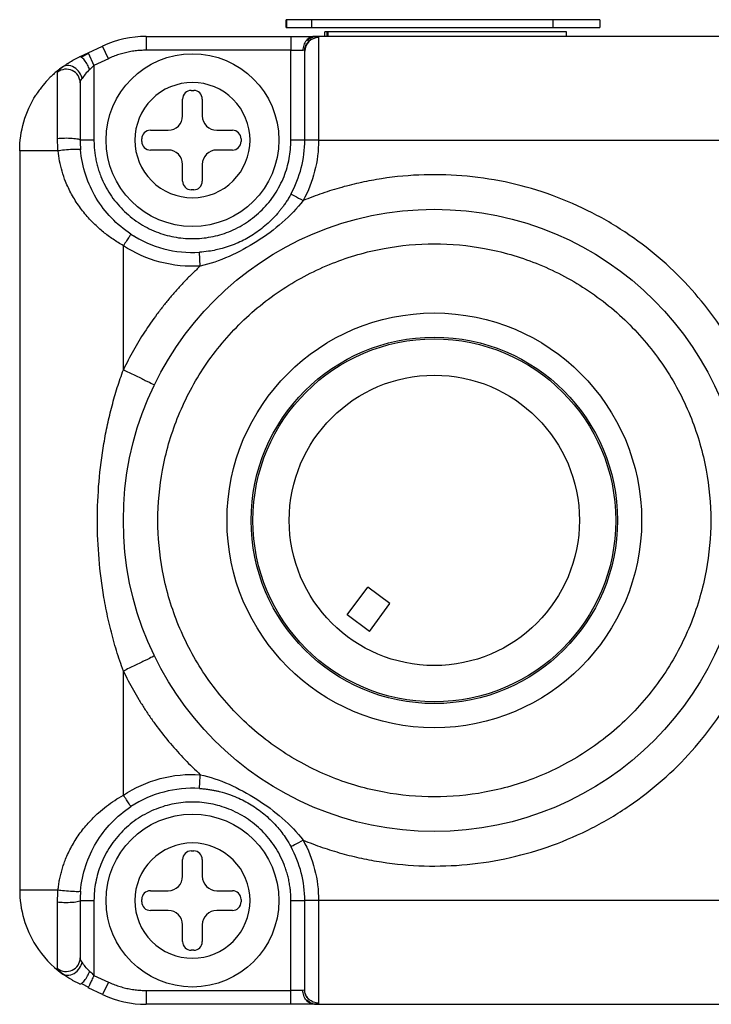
# Model space of a CAD drawing. Header units: inches. Extents: x 0.2 to 10.8, y 0.2 to 8.2.
# Tile 9 of 24: x 5.086 to 5.48, y 1.551 to 2.112. Entities that reach past the tile are written whole.
import ezdxf

# ---------------------------------------------------------------- set-up
doc = ezdxf.new("R2010")
doc.units = ezdxf.units.IN
doc.header["$MEASUREMENT"] = 0

msp = doc.modelspace()

# ---------------------------------------------------------------- linework, layer by layer
for p, q in [((5.237505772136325, 2.107654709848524), (5.237505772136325, 2.112130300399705)), ((5.237662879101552, 2.112130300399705), (5.237505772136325, 2.112130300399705)), ((5.237662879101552, 2.112130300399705), (5.237662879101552, 2.107654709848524)), ((5.251986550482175, 2.112130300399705), (5.237662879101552, 2.112130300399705)), ((5.251986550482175, 2.112130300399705), (5.251986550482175, 2.107654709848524)), ((5.389379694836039, 2.112130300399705), (5.251986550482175, 2.112130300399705)), ((5.389379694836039, 2.112130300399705), (5.389379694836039, 2.107654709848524)), ((5.416113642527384, 2.112130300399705), (5.389379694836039, 2.112130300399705)), ((5.416113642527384, 2.112130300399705), (5.416113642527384, 2.107654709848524)), ((5.237505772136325, 2.107654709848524), (5.237662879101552, 2.107654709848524)), ((5.237662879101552, 2.107654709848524), (5.251986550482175, 2.107654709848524)), ((5.251986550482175, 2.107654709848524), (5.389379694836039, 2.107654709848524)), ((5.259470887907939, 2.102599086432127), (5.259470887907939, 2.105140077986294)), ((5.26136020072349, 2.105140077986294), (5.259470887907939, 2.105140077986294)), ((5.260583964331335, 2.105051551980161), (5.260583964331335, 2.102599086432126)), ((5.260583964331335, 2.105051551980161), (5.26136020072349, 2.105051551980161)), ((5.26136020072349, 2.102599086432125), (5.26136020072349, 2.105140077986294)), ((5.397102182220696, 2.105140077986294), (5.26136020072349, 2.105140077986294)), ((5.389379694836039, 2.107654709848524), (5.416113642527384, 2.107654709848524)), ((5.397102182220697, 2.102599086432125), (5.397102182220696, 2.105140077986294)), ((5.124651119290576, 2.093244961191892), (5.132845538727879, 2.097066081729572)), ((5.136173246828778, 2.089929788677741), (5.132845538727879, 2.097066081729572)), ((5.157803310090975, 2.102599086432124), (5.157803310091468, 2.094725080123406)), ((5.157803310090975, 2.102599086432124), (5.240183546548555, 2.102599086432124)), ((5.240183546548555, 2.102599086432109), (5.240183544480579, 2.094725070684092)), ((5.2483982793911, 2.097514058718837), (5.24864234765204, 2.097053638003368)), ((5.252724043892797, 2.101877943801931), (5.251306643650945, 2.102054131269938)), ((5.547411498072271, 2.102599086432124), (5.253821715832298, 2.102599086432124)), ((5.2559315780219, 2.101896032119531), (5.2559315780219, 2.043543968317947)), ((5.124856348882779, 2.092872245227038), (5.120796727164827, 2.090746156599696)), ((5.124651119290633, 2.093244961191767), (5.127978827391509, 2.086108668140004)), ((5.240183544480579, 2.094725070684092), (5.157803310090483, 2.094725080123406)), ((5.240183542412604, 2.043543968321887), (5.240183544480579, 2.094725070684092)), ((5.240183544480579, 2.094725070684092), (5.247002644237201, 2.094725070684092)), ((5.136173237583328, 2.089929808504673), (5.127978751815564, 2.086108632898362)), ((5.127978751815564, 2.086108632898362), (5.127978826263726, 2.043543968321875)), ((5.110545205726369, 2.085502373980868), (5.107857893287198, 2.083480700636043)), ((5.119871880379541, 2.078060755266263), (5.120123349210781, 2.076347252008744)), ((5.183374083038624, 2.071839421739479), (5.184788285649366, 2.071839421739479)), ((5.178452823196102, 2.057374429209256), (5.178452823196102, 2.066918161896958)), ((5.189709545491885, 2.066918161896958), (5.189709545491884, 2.057374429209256)), ((5.160112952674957, 2.049172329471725), (5.170250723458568, 2.049172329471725)), ((5.197911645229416, 2.049172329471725), (5.206861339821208, 2.049172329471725)), ((5.12797875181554, 2.043543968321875), (5.120104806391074, 2.043543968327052)), ((5.155191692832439, 2.042836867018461), (5.155191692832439, 2.044251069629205)), ((5.211782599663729, 2.044251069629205), (5.211782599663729, 2.042836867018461)), ((5.248057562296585, 2.04354396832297), (5.240183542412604, 2.043543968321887)), ((5.255931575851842, 2.043543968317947), (5.248057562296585, 2.043543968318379)), ((5.25593158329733, 2.043543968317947), (5.545301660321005, 2.043543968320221)), ((5.085655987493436, 2.037438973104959), (5.085655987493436, 1.616578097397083)), ((5.170250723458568, 2.037915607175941), (5.160112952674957, 2.037915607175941)), ((5.206861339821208, 2.037915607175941), (5.197911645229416, 2.037915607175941)), ((5.178452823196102, 2.020169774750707), (5.178452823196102, 2.029713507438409)), ((5.189709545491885, 2.029713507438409), (5.189709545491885, 2.020169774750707)), ((5.184788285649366, 2.015248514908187), (5.183374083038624, 2.015248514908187)), ((5.150616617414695, 1.989252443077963), (5.150616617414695, 1.989017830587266)), ((5.144710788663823, 1.912812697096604), (5.144711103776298, 1.98344009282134)), ((5.188549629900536, 1.971832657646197), (5.188059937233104, 1.979691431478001)), ((5.272218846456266, 1.773147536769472), (5.283929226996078, 1.788970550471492)), ((5.296587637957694, 1.779602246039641), (5.283929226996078, 1.788970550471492)), ((5.284877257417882, 1.763779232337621), (5.296587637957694, 1.779602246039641)), ((5.284877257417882, 1.763779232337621), (5.272218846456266, 1.773147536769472)), ((5.144711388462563, 1.670577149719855), (5.144710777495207, 1.74120439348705)), ((5.183374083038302, 1.63876855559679), (5.184788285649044, 1.63876855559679)), ((5.178452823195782, 1.624303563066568), (5.178452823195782, 1.633847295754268)), ((5.189709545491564, 1.633847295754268), (5.189709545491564, 1.624303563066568)), ((5.160112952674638, 1.616101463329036), (5.170250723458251, 1.616101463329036)), ((5.197911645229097, 1.616101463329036), (5.20686133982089, 1.616101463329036)), ((5.120104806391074, 1.610473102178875), (5.12797882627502, 1.610473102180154)), ((5.12797882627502, 1.610473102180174), (5.12797882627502, 1.567908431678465)), ((5.155191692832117, 1.609766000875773), (5.155191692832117, 1.611180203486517)), ((5.21178259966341, 1.611180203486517), (5.21178259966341, 1.609766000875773)), ((5.240183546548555, 1.559291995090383), (5.240183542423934, 1.610473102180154)), ((5.240183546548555, 1.610473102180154), (5.248057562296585, 1.610473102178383)), ((5.255931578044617, 1.610473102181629), (5.248057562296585, 1.610473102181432)), ((5.545301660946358, 1.610473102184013), (5.255931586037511, 1.610473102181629)), ((5.255931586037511, 1.610473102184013), (5.255931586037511, 1.552121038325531)), ((5.170250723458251, 1.604844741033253), (5.160112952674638, 1.604844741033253)), ((5.20686133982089, 1.604844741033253), (5.197911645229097, 1.604844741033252)), ((5.178452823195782, 1.587098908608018), (5.178452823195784, 1.596642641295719)), ((5.189709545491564, 1.596642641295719), (5.189709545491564, 1.587098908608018)), ((5.184788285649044, 1.582177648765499), (5.183374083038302, 1.582177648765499)), ((5.120123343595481, 1.577669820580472), (5.119871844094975, 1.575956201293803)), ((5.108690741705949, 1.569909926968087), (5.110545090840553, 1.568514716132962)), ((5.12797882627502, 1.567908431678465), (5.136173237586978, 1.564087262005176)), ((5.120796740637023, 1.563270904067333), (5.124856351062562, 1.561144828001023)), ((5.120796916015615, 1.563270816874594), (5.124856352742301, 1.56114483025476)), ((5.124864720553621, 1.561230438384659), (5.124651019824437, 1.560772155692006)), ((5.132845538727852, 1.556950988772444), (5.124651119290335, 1.560772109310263)), ((5.136173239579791, 1.564087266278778), (5.132845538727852, 1.556950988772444)), ((5.157803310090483, 1.55929199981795), (5.157803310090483, 1.551417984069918)), ((5.157803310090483, 1.559291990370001), (5.240183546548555, 1.559291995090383)), ((5.247002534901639, 1.55929199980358), (5.240183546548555, 1.559291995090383)), ((5.240183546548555, 1.551417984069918), (5.240183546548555, 1.559291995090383)), ((5.248632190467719, 1.556988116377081), (5.248384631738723, 1.556547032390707)), ((5.240183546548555, 1.551417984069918), (5.157803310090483, 1.551417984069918)), ((5.251318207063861, 1.551968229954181), (5.252720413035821, 1.552144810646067)), ((5.253821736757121, 1.551417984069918), (5.547411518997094, 1.551417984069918))]:
    msp.add_line(p, q)
for centre, radius in [((5.184081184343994, 2.043543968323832), 0.04921259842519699), ((5.321876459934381, 1.827008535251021), 0.1771653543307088), ((5.321876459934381, 1.827008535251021), 0.1181102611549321), ((5.321876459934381, 1.827008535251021), 0.1043307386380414), ((5.321876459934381, 1.827008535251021), 0.1033464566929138), ((5.321876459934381, 1.827008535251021), 0.08267716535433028), ((5.184081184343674, 1.610473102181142), 0.04921259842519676)]:
    msp.add_circle(centre, radius)
for centre, radius, start, end in [((5.157803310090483, 2.043543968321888), 0.05905511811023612, 89.99999999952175, 114.9999999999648), ((5.183374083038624, 2.066918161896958), 0.004921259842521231, 90, 180), ((5.184788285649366, 2.066918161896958), 0.004921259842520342, 0, 90), ((5.170250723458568, 2.057374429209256), 0.008202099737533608, 270.0000000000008, 0), ((5.197911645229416, 2.057374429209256), 0.008202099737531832, 180, 270.0000000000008), ((5.160112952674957, 2.044251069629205), 0.004921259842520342, 90, 180), ((5.206861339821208, 2.044251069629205), 0.004921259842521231, 0, 89.99999999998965), ((5.160112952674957, 2.042836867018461), 0.004921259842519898, 180, 270.0000000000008), ((5.206861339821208, 2.042836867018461), 0.004921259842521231, 270.0000000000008, 0), ((5.18408118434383, 2.043543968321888), 0.06397637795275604, 331.3768275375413, 0), ((5.170250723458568, 2.029713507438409), 0.008202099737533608, 0, 90), ((5.197911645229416, 2.029713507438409), 0.008202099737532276, 90, 180), ((5.183374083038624, 2.020169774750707), 0.004921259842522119, 180, 270.0000000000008), ((5.184788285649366, 2.020169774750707), 0.004921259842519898, 270.0000000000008, 0), ((5.18408118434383, 2.043543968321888), 0.06397637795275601, 236.7738406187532, 273.5655587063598), ((5.18408118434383, 1.610473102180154), 0.06397637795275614, 86.43444295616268, 123.2261654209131), ((5.183374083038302, 1.633847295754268), 0.004921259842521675, 90, 180), ((5.184788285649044, 1.633847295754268), 0.004921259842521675, 0, 90), ((5.18408118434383, 1.610473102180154), 0.06397637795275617, 0, 28.62317411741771), ((5.170250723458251, 1.624303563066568), 0.008202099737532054, 270.0000000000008, 0), ((5.197911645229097, 1.624303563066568), 0.00820209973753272, 180, 270.0000000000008), ((5.144711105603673, 1.616578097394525), 0.05905511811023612, 179.9999999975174, 212.5000000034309), ((5.160112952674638, 1.611180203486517), 0.004921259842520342, 90, 180), ((5.20686133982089, 1.611180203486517), 0.004921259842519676, 0, 90), ((5.160112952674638, 1.609766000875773), 0.004921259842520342, 180, 270.0000000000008), ((5.20686133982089, 1.609766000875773), 0.004921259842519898, 270.0000000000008, 0), ((5.170250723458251, 1.596642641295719), 0.008202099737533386, 0, 90), ((5.197911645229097, 1.596642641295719), 0.008202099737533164, 90, 180), ((5.183374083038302, 1.587098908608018), 0.004921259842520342, 180, 270.0000000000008), ((5.184788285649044, 1.587098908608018), 0.004921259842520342, 270.0000000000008, 0), ((5.144711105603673, 1.616578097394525), 0.05905511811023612, 212.5000000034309, 233.6018762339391), ((5.157803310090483, 1.610473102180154), 0.05905511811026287, 245.0000000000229, 270.0000000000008)]:
    msp.add_arc(centre, radius, start, end)
for points, knots in [([(5.240183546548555, 2.102599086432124), (5.240736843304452, 2.102599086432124), (5.241835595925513, 2.102599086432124), (5.243460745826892, 2.102599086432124), (5.245044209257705, 2.102599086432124), (5.246586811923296, 2.102599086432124), (5.24878830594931, 2.102599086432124), (5.251502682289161, 2.102599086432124), (5.253047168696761, 2.102599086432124), (5.253821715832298, 2.102599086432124)], [0, 0, 0, 0, 0.1007418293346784, 0.2000560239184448, 0.2990520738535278, 0.3988500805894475, 0.5005436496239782, 0.7495267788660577, 1, 1, 1, 1]), ([(5.253821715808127, 2.102598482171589), (5.253018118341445, 2.102598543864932), (5.252151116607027, 2.102429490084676), (5.25047230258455, 2.101662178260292), (5.249665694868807, 2.101061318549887), (5.248334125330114, 2.099523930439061), (5.247813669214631, 2.098592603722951), (5.247148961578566, 2.096654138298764), (5.247002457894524, 2.095653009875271), (5.247002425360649, 2.094725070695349)], [0, 0, 0, 0, 0.25, 0.25, 0.5, 0.5, 0.75, 0.75, 1, 1, 1, 1]), ([(5.247991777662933, 2.094390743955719), (5.248024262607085, 2.094871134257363), (5.248091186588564, 2.095860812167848), (5.248555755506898, 2.097324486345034), (5.249292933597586, 2.098746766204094), (5.25002031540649, 2.099546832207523), (5.250387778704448, 2.099951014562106)], [0, 0, 0, 0, 0.2330037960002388, 0.480023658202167, 0.7373150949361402, 1, 1, 1, 1]), ([(5.255931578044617, 2.101896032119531), (5.253870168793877, 2.101896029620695), (5.251821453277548, 2.101057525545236), (5.248906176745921, 2.098176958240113), (5.248057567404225, 2.096152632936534), (5.248057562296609, 2.094115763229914)], [0, 0, 0, 0, 0.5, 0.5, 1, 1, 1, 1]), ([(5.254578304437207, 2.102521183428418), (5.254255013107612, 2.102504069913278), (5.253452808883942, 2.102461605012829), (5.25219595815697, 2.102057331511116), (5.250846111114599, 2.101355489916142), (5.250080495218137, 2.100643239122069), (5.249693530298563, 2.10028324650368)], [0, 0, 0, 0, 0.1784468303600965, 0.4427919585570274, 0.7183705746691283, 1, 1, 1, 1]), ([(5.253821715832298, 2.102599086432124), (5.25408649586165, 2.102594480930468), (5.25461471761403, 2.102585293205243), (5.25520010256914, 2.102505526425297), (5.255623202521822, 2.102369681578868), (5.255884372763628, 2.102173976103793), (5.255915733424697, 2.101989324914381), (5.2559315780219, 2.101896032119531)], [0, 0, 0, 0, 0.1984611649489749, 0.3959192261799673, 0.5941616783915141, 0.7949550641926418, 1, 1, 1, 1]), ([(5.119753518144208, 2.090961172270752), (5.1202861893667, 2.091209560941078), (5.121350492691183, 2.091705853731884), (5.122993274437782, 2.092471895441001), (5.124097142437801, 2.092986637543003), (5.124651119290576, 2.093244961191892)], [0, 0, 0, 0, 0.3329433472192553, 0.6652371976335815, 1, 1, 1, 1]), ([(5.157803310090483, 2.094725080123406), (5.156729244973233, 2.094706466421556), (5.154591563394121, 2.094669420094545), (5.151408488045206, 2.094365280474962), (5.148268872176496, 2.093878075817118), (5.145172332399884, 2.093191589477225), (5.142120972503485, 2.092306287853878), (5.139107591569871, 2.091236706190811), (5.137154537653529, 2.090366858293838), (5.136173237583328, 2.089929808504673)], [0, 0, 0, 0, 0.1442638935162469, 0.2871243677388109, 0.4291361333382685, 0.5708638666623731, 0.7128756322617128, 0.8557361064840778, 1, 1, 1, 1]), ([(5.248057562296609, 2.043543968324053), (5.248057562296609, 2.055752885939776), (5.248057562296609, 2.067561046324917), (5.248057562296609, 2.086107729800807), (5.248057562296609, 2.092237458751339), (5.248057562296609, 2.094115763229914)], [0, 0, 0, 0, 0.4999999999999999, 0.4999999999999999, 0.9999999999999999, 0.9999999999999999, 0.9999999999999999, 0.9999999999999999]), ([(5.109667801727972, 2.084972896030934), (5.109949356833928, 2.085178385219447), (5.110518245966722, 2.08559358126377), (5.111504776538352, 2.086278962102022), (5.112599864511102, 2.08700746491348), (5.114256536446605, 2.088052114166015), (5.11658247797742, 2.08941345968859), (5.118692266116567, 2.090443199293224), (5.119753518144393, 2.090961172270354)], [0, 0, 0, 0, 0.1139770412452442, 0.2302934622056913, 0.3497948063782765, 0.4732611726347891, 0.7350432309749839, 1, 1, 1, 1]), ([(5.121159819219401, 2.078635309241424), (5.120970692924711, 2.079661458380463), (5.120549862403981, 2.080841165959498), (5.119048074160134, 2.083135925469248), (5.117953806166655, 2.084231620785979), (5.115411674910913, 2.085707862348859), (5.11399249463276, 2.086065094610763), (5.111504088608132, 2.085972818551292), (5.110447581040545, 2.085547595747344), (5.109667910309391, 2.084972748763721)], [0, 0, 0, 0, 0.25, 0.25, 0.5, 0.5, 0.75, 0.75, 1, 1, 1, 1]), ([(5.1255298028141, 2.083824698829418), (5.125183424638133, 2.084647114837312), (5.124750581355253, 2.085558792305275), (5.123738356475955, 2.08738076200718), (5.123158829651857, 2.088286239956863), (5.121993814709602, 2.089783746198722), (5.121413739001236, 2.090365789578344), (5.120431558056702, 2.091018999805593), (5.120032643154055, 2.09109120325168), (5.119753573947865, 2.090961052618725)], [0, 0, 0, 0, 0.25, 0.25, 0.5, 0.5, 0.75, 0.75, 1, 1, 1, 1]), ([(5.109667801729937, 2.084972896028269), (5.108782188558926, 2.084297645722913), (5.107126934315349, 2.083035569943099), (5.104942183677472, 2.081121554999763), (5.10315680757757, 2.079420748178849), (5.100839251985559, 2.077034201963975), (5.098609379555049, 2.074425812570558), (5.096697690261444, 2.071844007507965), (5.09578310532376, 2.070513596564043), (5.095336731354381, 2.069839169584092), (5.095116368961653, 2.069499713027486), (5.094993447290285, 2.069308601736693), (5.094933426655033, 2.069214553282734), (5.094904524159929, 2.069169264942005)], [0, 0, 0, 0, 0.1535967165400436, 0.2870797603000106, 0.4004472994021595, 0.4936977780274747, 0.7459503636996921, 0.873036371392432, 0.9367562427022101, 0.9686523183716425, 0.9846083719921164, 0.9925882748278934, 1, 1, 1, 1]), ([(5.107233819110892, 2.044483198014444), (5.107234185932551, 2.045444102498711), (5.107234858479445, 2.047205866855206), (5.107236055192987, 2.049575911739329), (5.107234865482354, 2.051463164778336), (5.107232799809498, 2.054124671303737), (5.107235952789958, 2.057420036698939), (5.10723043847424, 2.063206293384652), (5.107256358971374, 2.069389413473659), (5.107225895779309, 2.074920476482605), (5.1072471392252, 2.078508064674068), (5.107242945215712, 2.0808550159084), (5.10723722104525, 2.08174630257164), (5.107234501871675, 2.082169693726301)], [0, 0, 0, 0, 0.05276440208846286, 0.09674056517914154, 0.1322149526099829, 0.1594305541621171, 0.2491074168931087, 0.3255405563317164, 0.5168042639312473, 0.6696421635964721, 0.7919761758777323, 0.9011816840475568, 1, 1, 1, 1]), ([(5.120104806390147, 2.076201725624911), (5.12010478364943, 2.077654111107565), (5.119675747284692, 2.07910410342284), (5.118090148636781, 2.081558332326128), (5.116936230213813, 2.082558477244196), (5.114257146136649, 2.083800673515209), (5.112736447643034, 2.084040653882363), (5.109795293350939, 2.083685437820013), (5.108379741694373, 2.08309083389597), (5.107234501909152, 2.082169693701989)], [0, 0, 0, 0, 0.25, 0.25, 0.5, 0.5, 0.75, 0.75, 1, 1, 1, 1]), ([(5.107234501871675, 2.082169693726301), (5.107247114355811, 2.082280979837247), (5.10727214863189, 2.082501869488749), (5.107476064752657, 2.082900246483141), (5.107716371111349, 2.083201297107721), (5.107837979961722, 2.083353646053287)], [0, 0, 0, 0, 0.3340104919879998, 0.6629709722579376, 1, 1, 1, 1]), ([(5.107837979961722, 2.083353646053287), (5.107987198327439, 2.083517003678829), (5.10828570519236, 2.083843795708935), (5.10889857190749, 2.084387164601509), (5.109408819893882, 2.084775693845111), (5.109667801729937, 2.084972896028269)], [0, 0, 0, 0, 0.3298521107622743, 0.6598592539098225, 1, 1, 1, 1]), ([(5.12010480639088, 2.076201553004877), (5.12010480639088, 2.074594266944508), (5.12010480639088, 2.070603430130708), (5.12010480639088, 2.058928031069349), (5.12010480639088, 2.051522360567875), (5.12010480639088, 2.043544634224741)], [0, 0, 0, 0, 0.5, 0.5, 1, 1, 1, 1]), ([(5.184081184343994, 2.010735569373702), (5.175380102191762, 2.010735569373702), (5.167034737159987, 2.014192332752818), (5.15472954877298, 2.026497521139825), (5.151272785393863, 2.034842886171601), (5.151272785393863, 2.052245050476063), (5.15472954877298, 2.060590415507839), (5.167034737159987, 2.072895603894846), (5.175380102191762, 2.076352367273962), (5.192782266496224, 2.076352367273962), (5.201127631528, 2.072895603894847), (5.213432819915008, 2.06059041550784), (5.216889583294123, 2.052245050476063), (5.216889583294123, 2.034842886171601), (5.213432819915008, 2.026497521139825), (5.201127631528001, 2.014192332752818), (5.192782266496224, 2.010735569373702), (5.184081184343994, 2.010735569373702)], [0, 0, 0, 0, 0.125, 0.125, 0.25, 0.25, 0.375, 0.375, 0.5, 0.5, 0.625, 0.625, 0.75, 0.75, 0.875, 0.875, 1, 1, 1, 1]), ([(5.107233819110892, 2.044483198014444), (5.108379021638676, 2.044628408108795), (5.10979460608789, 2.044722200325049), (5.112735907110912, 2.044778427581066), (5.114256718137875, 2.044740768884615), (5.116936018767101, 2.044545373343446), (5.118090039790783, 2.044387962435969), (5.119675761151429, 2.044001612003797), (5.120104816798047, 2.04377331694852), (5.12010480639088, 2.043544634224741)], [0, 0, 0, 0, 0.25, 0.25, 0.5, 0.5, 0.75, 0.75, 1, 1, 1, 1]), ([(5.107533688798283, 2.037438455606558), (5.10744468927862, 2.038638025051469), (5.107270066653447, 2.040991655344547), (5.107245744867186, 2.043334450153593), (5.107233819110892, 2.044483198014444)], [0, 0, 0, 0, 0.5096677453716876, 1, 1, 1, 1]), ([(5.127978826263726, 2.043543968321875), (5.127994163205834, 2.042529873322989), (5.12802472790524, 2.040508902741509), (5.128274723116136, 2.037493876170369), (5.128674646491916, 2.034509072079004), (5.12923886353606, 2.031554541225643), (5.129963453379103, 2.028630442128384), (5.130849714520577, 2.025736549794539), (5.1328528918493, 2.020257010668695), (5.136842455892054, 2.012514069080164), (5.144139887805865, 2.003608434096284), (5.153050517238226, 1.996306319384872), (5.163025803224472, 1.99116346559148), (5.173501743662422, 1.988090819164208), (5.184077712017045, 1.987117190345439), (5.194657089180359, 1.988090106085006), (5.205130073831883, 1.99116086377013), (5.215108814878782, 1.996304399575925), (5.224017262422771, 2.003603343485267), (5.231318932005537, 2.01251146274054), (5.235653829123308, 2.020928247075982), (5.23804515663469, 2.02787415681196), (5.239275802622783, 2.033012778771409), (5.240043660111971, 2.038246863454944), (5.240136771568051, 2.041772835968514), (5.240183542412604, 2.043543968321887)], [0, 0, 0, 0, 0.01728009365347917, 0.0344371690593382, 0.05152096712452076, 0.06858186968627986, 0.08567046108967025, 0.1028370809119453, 0.1201313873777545, 0.1850800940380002, 0.2500887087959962, 0.3150374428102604, 0.3800460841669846, 0.4400005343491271, 0.5000142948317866, 0.559968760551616, 0.6199825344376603, 0.684931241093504, 0.7499398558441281, 0.8148885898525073, 0.8798972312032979, 0.9100471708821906, 0.9399340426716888, 0.9698282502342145, 1, 1, 1, 1]), ([(5.107533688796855, 2.037438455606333), (5.100728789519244, 2.037438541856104), (5.095174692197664, 2.037438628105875), (5.08763585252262, 2.037438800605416), (5.085655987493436, 2.037438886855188), (5.085655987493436, 2.037438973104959)], [0, 0, 0, 0, 0.5, 0.5, 1, 1, 1, 1]), ([(5.120336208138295, 2.038108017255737), (5.120329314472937, 2.038188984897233), (5.120044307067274, 2.038259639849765), (5.118554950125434, 2.038313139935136), (5.117326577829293, 2.038291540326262), (5.11434583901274, 2.038135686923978), (5.112642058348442, 2.038003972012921), (5.109687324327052, 2.037718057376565), (5.108447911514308, 2.037567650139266), (5.107533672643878, 2.037438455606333)], [0, 0, 0, 0, 0.25, 0.25, 0.5, 0.5, 0.75, 0.75, 1, 1, 1, 1]), ([(5.144711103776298, 1.98344009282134), (5.143721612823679, 1.984017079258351), (5.141740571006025, 1.985172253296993), (5.138862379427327, 1.98705643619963), (5.136059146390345, 1.989052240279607), (5.133342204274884, 1.991170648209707), (5.129460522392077, 1.994476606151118), (5.124702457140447, 1.999190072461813), (5.119511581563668, 2.005644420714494), (5.115157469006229, 2.012543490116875), (5.111946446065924, 2.019321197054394), (5.109741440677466, 2.025682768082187), (5.108278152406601, 2.031535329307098), (5.107779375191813, 2.035490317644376), (5.107533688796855, 2.037438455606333)], [0, 0, 0, 0, 0.04938837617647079, 0.09887956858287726, 0.1485516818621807, 0.1984819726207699, 0.248746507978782, 0.3714351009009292, 0.4932074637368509, 0.6172476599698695, 0.7362248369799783, 0.8273991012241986, 0.9149806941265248, 1, 1, 1, 1]), ([(5.149025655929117, 1.990026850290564), (5.14499758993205, 1.992665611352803), (5.141257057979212, 1.995773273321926), (5.134617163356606, 2.002687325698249), (5.131708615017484, 2.006492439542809), (5.126796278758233, 2.014662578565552), (5.124787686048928, 2.019032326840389), (5.121768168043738, 2.028259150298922), (5.120760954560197, 2.033130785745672), (5.120336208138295, 2.038108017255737)], [0, 0, 0, 0, 0.25, 0.25, 0.5, 0.5, 0.75, 0.75, 1, 1, 1, 1]), ([(5.24715065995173, 1.644892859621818), (5.248952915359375, 1.644171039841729), (5.252552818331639, 1.642729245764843), (5.258024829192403, 1.640770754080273), (5.263538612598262, 1.638966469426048), (5.269100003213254, 1.637330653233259), (5.274707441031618, 1.635859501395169), (5.280361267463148, 1.634554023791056), (5.286061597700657, 1.633413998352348), (5.297913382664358, 1.631403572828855), (5.316118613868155, 1.629723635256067), (5.340767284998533, 1.630552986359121), (5.365305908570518, 1.634453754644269), (5.389221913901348, 1.641486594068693), (5.411998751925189, 1.651404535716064), (5.432971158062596, 1.663907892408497), (5.452006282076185, 1.678659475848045), (5.474091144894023, 1.70053333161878), (5.496884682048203, 1.73284048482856), (5.514574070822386, 1.777760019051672), (5.520835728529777, 1.827008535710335), (5.514574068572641, 1.876257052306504), (5.496884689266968, 1.921176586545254), (5.474093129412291, 1.953480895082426), (5.452008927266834, 1.975355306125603), (5.432976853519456, 1.990105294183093), (5.412001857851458, 2.002610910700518), (5.389228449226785, 2.01252810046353), (5.365309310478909, 2.019562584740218), (5.340774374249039, 2.023463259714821), (5.316121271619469, 2.024294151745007), (5.295986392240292, 2.022434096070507), (5.280355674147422, 2.01955258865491), (5.269084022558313, 2.016763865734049), (5.257978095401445, 2.013355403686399), (5.25076414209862, 2.010536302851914), (5.247150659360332, 2.009124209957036)], [0, 0, 0, 0, 0.007556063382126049, 0.01509280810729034, 0.02261678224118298, 0.03013456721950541, 0.03765276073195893, 0.04517795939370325, 0.05271674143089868, 0.06027564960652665, 0.09196511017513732, 0.1236678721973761, 0.1560338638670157, 0.1884134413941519, 0.2204376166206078, 0.2524752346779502, 0.2832007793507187, 0.3139397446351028, 0.373214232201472, 0.4356169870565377, 0.5000032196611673, 0.5643894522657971, 0.6267922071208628, 0.6860666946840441, 0.7167922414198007, 0.747531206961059, 0.7795553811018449, 0.8115929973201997, 0.843958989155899, 0.8763385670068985, 0.9080280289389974, 0.9397307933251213, 0.9548220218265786, 0.969862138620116, 0.9849038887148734, 1, 1, 1, 1]), ([(5.240238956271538, 2.012896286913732), (5.239790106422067, 2.012097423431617), (5.238925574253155, 2.010558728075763), (5.237564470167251, 2.008410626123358), (5.2362446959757, 2.006481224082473), (5.234975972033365, 2.004761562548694), (5.233775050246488, 2.00323724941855), (5.230804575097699, 1.999682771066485), (5.225786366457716, 1.994702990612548), (5.218132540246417, 1.98913151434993), (5.209925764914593, 1.984776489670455), (5.202989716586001, 1.982293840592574), (5.197260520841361, 1.980900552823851), (5.192953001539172, 1.980109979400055), (5.189777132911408, 1.979838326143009), (5.188059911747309, 1.979691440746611)], [0, 0, 0, 0, 0.04241922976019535, 0.08170391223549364, 0.1179076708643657, 0.1510739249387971, 0.1812382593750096, 0.2084309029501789, 0.3673705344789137, 0.5098311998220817, 0.6450589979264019, 0.796476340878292, 0.8525066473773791, 0.9202489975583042, 1, 1, 1, 1]), ([(5.247150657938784, 2.009124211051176), (5.24374118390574, 2.004694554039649), (5.239710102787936, 2.000508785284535), (5.230820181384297, 1.99271939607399), (5.225938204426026, 1.989092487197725), (5.215679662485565, 1.982564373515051), (5.210326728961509, 1.979678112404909), (5.199505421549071, 1.974924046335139), (5.194006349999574, 1.973045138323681), (5.18854962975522, 1.971832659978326)], [0, 0, 0, 0, 0.25, 0.25, 0.5, 0.5, 0.75, 0.75, 1, 1, 1, 1]), ([(5.240238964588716, 2.012896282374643), (5.240238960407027, 2.012896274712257), (5.240983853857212, 2.012489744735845), (5.243542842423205, 2.011093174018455), (5.245341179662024, 2.010111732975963), (5.247150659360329, 2.009124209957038)], [0, 0, 0, 0, 0.5, 0.5, 1, 1, 1, 1]), ([(5.149025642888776, 1.990026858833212), (5.149025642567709, 1.990026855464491), (5.148957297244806, 1.989922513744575), (5.148610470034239, 1.989393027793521), (5.148329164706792, 1.988963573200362), (5.147542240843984, 1.987762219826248), (5.147036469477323, 1.986990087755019), (5.145911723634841, 1.985273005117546), (5.145297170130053, 1.984334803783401), (5.144711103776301, 1.983440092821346)], [0, 0, 0, 0, 0.25, 0.25, 0.5, 0.5, 0.75, 0.75, 1, 1, 1, 1]), ([(5.321876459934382, 1.669528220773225), (5.331481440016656, 1.669528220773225), (5.351266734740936, 1.671343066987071), (5.380617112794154, 1.679781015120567), (5.408840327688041, 1.694401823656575), (5.434025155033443, 1.714859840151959), (5.454483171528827, 1.740044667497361), (5.469103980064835, 1.768267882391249), (5.477541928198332, 1.797618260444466), (5.480237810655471, 1.827008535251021), (5.477541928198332, 1.856398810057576), (5.469103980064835, 1.885749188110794), (5.454483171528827, 1.913972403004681), (5.434025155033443, 1.939157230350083), (5.408840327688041, 1.959615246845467), (5.380617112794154, 1.974236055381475), (5.351266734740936, 1.982674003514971), (5.321876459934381, 1.985369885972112), (5.292486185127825, 1.982674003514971), (5.263135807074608, 1.974236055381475), (5.234912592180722, 1.959615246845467), (5.20972776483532, 1.939157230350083), (5.189269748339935, 1.913972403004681), (5.174648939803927, 1.885749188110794), (5.166210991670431, 1.856398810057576), (5.163515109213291, 1.827008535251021), (5.166210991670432, 1.797618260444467), (5.174648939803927, 1.768267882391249), (5.189269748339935, 1.740044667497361), (5.20972776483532, 1.714859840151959), (5.234912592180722, 1.694401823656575), (5.263135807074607, 1.679781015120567), (5.292486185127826, 1.671343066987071), (5.312271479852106, 1.669528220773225), (5.32187645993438, 1.669528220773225)], [0, 0, 0, 0, 0.02912900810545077, 0.06000283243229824, 0.09216020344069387, 0.1250000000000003, 0.1578397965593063, 0.1899971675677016, 0.2208709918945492, 0.2500000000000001, 0.279129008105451, 0.3100028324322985, 0.342160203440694, 0.3749999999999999, 0.4078397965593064, 0.4399971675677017, 0.4708709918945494, 0.5000000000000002, 0.5291290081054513, 0.5600028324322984, 0.5921602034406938, 0.625, 0.657839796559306, 0.6899971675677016, 0.720870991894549, 0.7499999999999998, 0.7791290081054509, 0.8100028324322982, 0.8421602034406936, 0.8749999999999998, 0.9078397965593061, 0.9399971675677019, 0.9708709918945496, 1, 1, 1, 1]), ([(5.188549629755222, 1.971832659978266), (5.187048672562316, 1.970425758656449), (5.184049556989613, 1.967614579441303), (5.179723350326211, 1.963224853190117), (5.175531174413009, 1.958715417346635), (5.171484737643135, 1.954073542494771), (5.167581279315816, 1.949302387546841), (5.162574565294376, 1.942779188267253), (5.1567146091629, 1.934337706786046), (5.150283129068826, 1.92381105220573), (5.146569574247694, 1.916481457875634), (5.14471078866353, 1.912812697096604)], [0, 0, 0, 0, 0.08345462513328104, 0.1667536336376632, 0.2499787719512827, 0.3332120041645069, 0.4165352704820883, 0.5000302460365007, 0.666763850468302, 0.8332017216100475, 0.9999999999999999, 0.9999999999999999, 0.9999999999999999, 0.9999999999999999]), ([(5.144710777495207, 1.74120439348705), (5.144028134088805, 1.743128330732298), (5.14266058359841, 1.746982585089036), (5.140797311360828, 1.752839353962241), (5.139069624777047, 1.758761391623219), (5.137491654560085, 1.764753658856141), (5.136059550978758, 1.770814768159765), (5.13477391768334, 1.776945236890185), (5.132686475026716, 1.788286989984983), (5.1305613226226, 1.804956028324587), (5.129641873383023, 1.826983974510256), (5.130556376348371, 1.849014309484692), (5.132879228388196, 1.867241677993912), (5.135657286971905, 1.881628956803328), (5.138203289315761, 1.892237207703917), (5.141167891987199, 1.902645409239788), (5.143532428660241, 1.909431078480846), (5.144710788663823, 1.912812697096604)], [0, 0, 0, 0, 0.03498952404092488, 0.0700950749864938, 0.1053396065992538, 0.1407458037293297, 0.1763360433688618, 0.2121323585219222, 0.248156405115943, 0.3741013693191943, 0.4998796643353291, 0.6256218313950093, 0.7515935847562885, 0.8145468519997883, 0.8768527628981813, 0.9386299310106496, 1, 1, 1, 1]), ([(5.144710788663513, 1.912812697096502), (5.146798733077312, 1.911801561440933), (5.149051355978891, 1.910710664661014), (5.153413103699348, 1.908598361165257), (5.155508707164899, 1.907583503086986), (5.158968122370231, 1.905908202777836), (5.160320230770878, 1.905253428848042), (5.162047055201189, 1.904417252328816), (5.162427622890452, 1.904233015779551), (5.162427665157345, 1.904233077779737)], [0, 0, 0, 0, 0.25, 0.25, 0.5, 0.5, 0.75, 0.75, 1, 1, 1, 1]), ([(5.162427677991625, 1.749783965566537), (5.162427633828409, 1.749784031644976), (5.162047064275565, 1.749599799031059), (5.160320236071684, 1.7487636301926), (5.158968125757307, 1.748108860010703), (5.155508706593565, 1.746433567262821), (5.153413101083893, 1.745418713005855), (5.149051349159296, 1.743306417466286), (5.1467987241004, 1.74221552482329), (5.144710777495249, 1.741204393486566)], [0, 0, 0, 0, 0.25, 0.25, 0.5, 0.5, 0.75, 0.75, 1, 1, 1, 1]), ([(5.144710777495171, 1.74120439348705), (5.145624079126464, 1.739360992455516), (5.147448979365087, 1.735677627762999), (5.150401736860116, 1.730267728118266), (5.153507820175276, 1.724951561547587), (5.156782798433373, 1.719736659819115), (5.160222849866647, 1.714621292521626), (5.165021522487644, 1.707943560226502), (5.171410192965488, 1.699894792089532), (5.179630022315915, 1.69069648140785), (5.185574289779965, 1.685023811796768), (5.188549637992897, 1.682184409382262)], [0, 0, 0, 0, 0.08345462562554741, 0.1667536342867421, 0.2499787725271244, 0.3332120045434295, 0.4165352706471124, 0.500030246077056, 0.6667638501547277, 0.8332017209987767, 1, 1, 1, 1]), ([(5.188059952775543, 1.674325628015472), (5.188059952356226, 1.674325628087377), (5.188070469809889, 1.674494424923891), (5.188118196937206, 1.675260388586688), (5.188155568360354, 1.675860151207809), (5.188251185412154, 1.677394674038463), (5.188309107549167, 1.678324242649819), (5.188429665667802, 1.680259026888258), (5.188491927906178, 1.681258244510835), (5.188549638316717, 1.682184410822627)], [0, 0, 0, 0, 0.25, 0.25, 0.5, 0.5, 0.75, 0.75, 1, 1, 1, 1]), ([(5.188549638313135, 1.682184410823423), (5.194006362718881, 1.680971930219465), (5.19950542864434, 1.679093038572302), (5.210326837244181, 1.674338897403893), (5.215679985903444, 1.671452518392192), (5.225938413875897, 1.664924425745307), (5.230820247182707, 1.661297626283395), (5.239710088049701, 1.653508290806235), (5.243741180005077, 1.649322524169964), (5.247150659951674, 1.64489285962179)], [0, 0, 0, 0, 0.25, 0.25, 0.5, 0.5, 0.75, 0.75, 1, 1, 1, 1]), ([(5.188059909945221, 1.674325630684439), (5.188956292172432, 1.674258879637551), (5.190682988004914, 1.674130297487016), (5.193158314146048, 1.673816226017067), (5.195422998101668, 1.673449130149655), (5.197480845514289, 1.67304109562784), (5.199337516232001, 1.672612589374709), (5.203741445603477, 1.671463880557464), (5.210266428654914, 1.669106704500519), (5.218533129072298, 1.664632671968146), (5.226051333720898, 1.659065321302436), (5.231366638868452, 1.653760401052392), (5.235139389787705, 1.649088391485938), (5.237737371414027, 1.645458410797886), (5.239360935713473, 1.642643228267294), (5.240238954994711, 1.641120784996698)], [0, 0, 0, 0, 0.04161130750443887, 0.08015561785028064, 0.1156844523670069, 0.1482395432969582, 0.17785532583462, 0.2045607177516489, 0.3607338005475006, 0.5004337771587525, 0.6383668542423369, 0.792534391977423, 0.8496251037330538, 0.9186776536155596, 1, 1, 1, 1]), ([(5.107533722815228, 1.6165787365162), (5.107642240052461, 1.61754659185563), (5.107860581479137, 1.619493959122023), (5.108361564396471, 1.62239826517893), (5.108994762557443, 1.625307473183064), (5.109776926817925, 1.628219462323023), (5.110709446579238, 1.631134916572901), (5.112360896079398, 1.635558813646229), (5.115119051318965, 1.641402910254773), (5.119449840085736, 1.648284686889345), (5.124620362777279, 1.654734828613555), (5.129912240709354, 1.659998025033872), (5.135036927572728, 1.664240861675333), (5.139736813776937, 1.667623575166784), (5.143056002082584, 1.66959429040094), (5.144711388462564, 1.670577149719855)], [0, 0, 0, 0, 0.04215803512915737, 0.08482381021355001, 0.1281347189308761, 0.1722221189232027, 0.2172105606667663, 0.2632172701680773, 0.3816211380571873, 0.505118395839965, 0.6267923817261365, 0.7494382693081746, 0.8336242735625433, 0.9170230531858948, 1, 1, 1, 1]), ([(5.240183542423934, 1.610473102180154), (5.240168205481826, 1.611487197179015), (5.24013764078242, 1.613508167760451), (5.239887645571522, 1.616523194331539), (5.239487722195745, 1.619507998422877), (5.2389235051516, 1.622462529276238), (5.238198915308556, 1.625386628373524), (5.237312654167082, 1.62828052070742), (5.235309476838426, 1.633760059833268), (5.231319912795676, 1.641503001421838), (5.224022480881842, 1.6504086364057), (5.215111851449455, 1.657710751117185), (5.205136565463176, 1.662853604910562), (5.194660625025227, 1.665926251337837), (5.184084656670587, 1.666899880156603), (5.17350527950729, 1.665926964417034), (5.16303229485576, 1.66285620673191), (5.153053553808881, 1.65771267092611), (5.144145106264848, 1.650413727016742), (5.136843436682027, 1.641505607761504), (5.132508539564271, 1.633088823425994), (5.130117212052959, 1.626142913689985), (5.128886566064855, 1.621004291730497), (5.128118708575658, 1.61577020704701), (5.128025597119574, 1.612244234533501), (5.12797882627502, 1.610473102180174)], [0, 0, 0, 0, 0.01728009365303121, 0.03443716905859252, 0.05152096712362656, 0.06858186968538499, 0.08567046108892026, 0.1028370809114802, 0.1201313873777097, 0.1850800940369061, 0.2500887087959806, 0.3150374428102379, 0.3800460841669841, 0.4400005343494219, 0.5000142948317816, 0.5599687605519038, 0.6199825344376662, 0.6849312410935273, 0.7499398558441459, 0.8148885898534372, 0.8798972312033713, 0.9100471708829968, 0.9399340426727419, 0.9698282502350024, 1, 1, 1, 1]), ([(5.149025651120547, 1.663990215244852), (5.149025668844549, 1.663990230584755), (5.148957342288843, 1.66409458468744), (5.148610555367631, 1.664624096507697), (5.148329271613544, 1.665053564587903), (5.147542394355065, 1.666254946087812), (5.147036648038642, 1.667027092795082), (5.14591195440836, 1.668744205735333), (5.145297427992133, 1.669682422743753), (5.144711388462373, 1.670577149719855)], [0, 0, 0, 0, 0.25, 0.25, 0.5, 0.5, 0.75, 0.75, 1, 1, 1, 1]), ([(5.120336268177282, 1.615909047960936), (5.120761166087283, 1.620887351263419), (5.121768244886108, 1.625758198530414), (5.124787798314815, 1.634985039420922), (5.12679636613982, 1.639354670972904), (5.13170865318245, 1.647524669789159), (5.134617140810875, 1.651329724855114), (5.141257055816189, 1.65824378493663), (5.144997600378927, 1.661351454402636), (5.149025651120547, 1.663990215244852)], [0, 0, 0, 0, 0.25, 0.25, 0.5, 0.5, 0.75, 0.75, 1, 1, 1, 1]), ([(5.184081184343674, 1.577664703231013), (5.175380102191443, 1.577664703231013), (5.167034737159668, 1.581121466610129), (5.154729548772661, 1.593426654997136), (5.151272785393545, 1.601772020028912), (5.151272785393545, 1.619174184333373), (5.154729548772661, 1.62751954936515), (5.167034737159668, 1.639824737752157), (5.175380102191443, 1.643281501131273), (5.192782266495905, 1.643281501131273), (5.201127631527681, 1.639824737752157), (5.213432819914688, 1.62751954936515), (5.216889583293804, 1.619174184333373), (5.216889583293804, 1.601772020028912), (5.213432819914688, 1.593426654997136), (5.201127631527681, 1.581121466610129), (5.192782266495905, 1.577664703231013), (5.184081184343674, 1.577664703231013)], [0, 0, 0, 0, 0.125, 0.125, 0.25, 0.25, 0.375, 0.375, 0.5, 0.5, 0.625, 0.625, 0.75, 0.75, 0.875, 0.875, 1, 1, 1, 1]), ([(5.247150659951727, 1.644892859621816), (5.245341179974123, 1.643905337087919), (5.243542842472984, 1.642923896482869), (5.240983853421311, 1.641527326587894), (5.240238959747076, 1.641120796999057), (5.240238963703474, 1.641120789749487)], [0, 0, 0, 0, 0.5, 0.5, 1, 1, 1, 1]), ([(5.085655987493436, 1.616578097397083), (5.085655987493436, 1.616578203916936), (5.087635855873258, 1.616578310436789), (5.095174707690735, 1.616578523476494), (5.100728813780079, 1.616578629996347), (5.107533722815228, 1.6165787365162)], [0, 0, 0, 0, 0.5, 0.5, 1, 1, 1, 1]), ([(5.107233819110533, 1.609533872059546), (5.107245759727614, 1.610682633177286), (5.107270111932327, 1.613025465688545), (5.107444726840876, 1.615379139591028), (5.107533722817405, 1.61657873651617)], [0, 0, 0, 0, 0.4903300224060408, 0.9999999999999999, 0.9999999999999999, 0.9999999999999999, 0.9999999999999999]), ([(5.107533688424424, 1.616578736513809), (5.108447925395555, 1.616449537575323), (5.109687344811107, 1.616299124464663), (5.112642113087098, 1.616013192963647), (5.114345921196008, 1.615881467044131), (5.117326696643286, 1.615725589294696), (5.118555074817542, 1.615703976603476), (5.120044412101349, 1.615757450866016), (5.120329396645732, 1.615828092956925), (5.120336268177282, 1.615909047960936)], [0, 0, 0, 0, 0.25, 0.25, 0.5, 0.5, 0.75, 0.75, 1, 1, 1, 1]), ([(5.107234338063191, 1.571848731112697), (5.107234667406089, 1.572075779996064), (5.107235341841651, 1.572540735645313), (5.107237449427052, 1.573537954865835), (5.107236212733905, 1.574818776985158), (5.107232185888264, 1.576835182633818), (5.107241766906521, 1.580044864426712), (5.107232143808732, 1.5842085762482), (5.107235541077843, 1.588582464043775), (5.107232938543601, 1.592404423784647), (5.107235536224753, 1.596596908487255), (5.107232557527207, 1.600496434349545), (5.107236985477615, 1.604878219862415), (5.107235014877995, 1.60777568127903), (5.107233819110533, 1.609533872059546)], [0, 0, 0, 0, 0.05634357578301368, 0.1153816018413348, 0.1778211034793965, 0.2441685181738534, 0.3620885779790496, 0.4999587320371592, 0.5819059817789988, 0.6746033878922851, 0.750988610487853, 0.8406691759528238, 0.9033174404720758, 1, 1, 1, 1]), ([(5.120104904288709, 1.610473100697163), (5.120104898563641, 1.6102899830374), (5.119825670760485, 1.61007652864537), (5.118335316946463, 1.609670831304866), (5.117099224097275, 1.609484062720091), (5.114093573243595, 1.609264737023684), (5.112373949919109, 1.609235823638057), (5.109396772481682, 1.609315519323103), (5.108150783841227, 1.609417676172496), (5.107233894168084, 1.609533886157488)], [0, 0, 0, 0, 0.25, 0.25, 0.5, 0.5, 0.75, 0.75, 1, 1, 1, 1]), ([(5.120104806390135, 1.610473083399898), (5.120104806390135, 1.602495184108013), (5.120104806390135, 1.595089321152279), (5.120104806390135, 1.583413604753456), (5.120104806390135, 1.579422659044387), (5.120104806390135, 1.577815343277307)], [0, 0, 0, 0, 0.4999999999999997, 0.4999999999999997, 1, 1, 1, 1]), ([(5.248057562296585, 1.559901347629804), (5.248057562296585, 1.561779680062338), (5.248057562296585, 1.567909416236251), (5.248057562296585, 1.586456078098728), (5.248057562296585, 1.598264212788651), (5.248057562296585, 1.610473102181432)], [0, 0, 0, 0, 0.5000000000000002, 0.5000000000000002, 0.9999999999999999, 0.9999999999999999, 0.9999999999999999, 0.9999999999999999]), ([(5.107234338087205, 1.57184873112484), (5.108379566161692, 1.57092747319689), (5.10979512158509, 1.570332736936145), (5.112736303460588, 1.569977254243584), (5.114257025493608, 1.570217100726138), (5.116936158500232, 1.571459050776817), (5.118090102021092, 1.572459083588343), (5.119675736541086, 1.574913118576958), (5.120104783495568, 1.576363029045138), (5.120104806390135, 1.577815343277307)], [0, 0, 0, 0, 0.25, 0.25, 0.5, 0.5, 0.75, 0.75, 1, 1, 1, 1]), ([(5.107830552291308, 1.570672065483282), (5.107655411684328, 1.570896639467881), (5.107306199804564, 1.571344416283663), (5.107258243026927, 1.571680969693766), (5.107234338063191, 1.571848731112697)], [0, 0, 0, 0, 0.5015310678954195, 1, 1, 1, 1]), ([(5.109668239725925, 1.569043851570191), (5.109284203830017, 1.569338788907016), (5.108525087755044, 1.569921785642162), (5.108060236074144, 1.570423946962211), (5.107830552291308, 1.570672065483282)], [0, 0, 0, 0, 0.5058987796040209, 1, 1, 1, 1]), ([(5.109668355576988, 1.569044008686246), (5.110448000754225, 1.568469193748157), (5.111504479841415, 1.568044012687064), (5.113992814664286, 1.567951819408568), (5.115411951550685, 1.56830909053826), (5.11795399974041, 1.569785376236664), (5.119048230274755, 1.570881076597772), (5.120549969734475, 1.573175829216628), (5.120970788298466, 1.574355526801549), (5.121159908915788, 1.575381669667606)], [0, 0, 0, 0, 0.25, 0.25, 0.5, 0.5, 0.75, 0.75, 1, 1, 1, 1]), ([(5.120828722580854, 1.563281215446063), (5.12085975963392, 1.563294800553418), (5.121115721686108, 1.563406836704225), (5.121709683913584, 1.563959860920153), (5.122562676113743, 1.564921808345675), (5.123427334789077, 1.566152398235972), (5.124470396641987, 1.567875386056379), (5.125116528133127, 1.569288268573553), (5.125529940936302, 1.570192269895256)], [0, 0, 0, 0, 0.02434598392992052, 0.2007809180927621, 0.3768632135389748, 0.5481528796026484, 0.7108957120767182, 1, 1, 1, 1]), ([(5.119753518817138, 1.563055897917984), (5.119206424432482, 1.563317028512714), (5.118118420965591, 1.563836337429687), (5.116571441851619, 1.56464962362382), (5.115100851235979, 1.565473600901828), (5.113350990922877, 1.566521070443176), (5.111431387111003, 1.567769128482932), (5.11024422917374, 1.568627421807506), (5.109668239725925, 1.569043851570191)], [0, 0, 0, 0, 0.1354523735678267, 0.269373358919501, 0.402527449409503, 0.5356923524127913, 0.7747255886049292, 1, 1, 1, 1]), ([(5.127978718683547, 1.567908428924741), (5.127540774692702, 1.566969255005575), (5.126664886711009, 1.565090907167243), (5.125593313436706, 1.562792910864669), (5.124962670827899, 1.56144049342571), (5.124876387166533, 1.561255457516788), (5.124864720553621, 1.561230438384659)], [0, 0, 0, 0, 0.3168213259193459, 0.6336426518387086, 0.9504639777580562, 1, 1, 1, 1]), ([(5.119753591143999, 1.563056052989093), (5.119910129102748, 1.563014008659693), (5.120207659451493, 1.562934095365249), (5.120629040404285, 1.563169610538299), (5.120828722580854, 1.563281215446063)], [0, 0, 0, 0, 0.5261243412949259, 1, 1, 1, 1]), ([(5.136173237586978, 1.564087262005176), (5.137154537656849, 1.563650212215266), (5.13910759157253, 1.56278036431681), (5.142120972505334, 1.561710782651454), (5.145172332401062, 1.560825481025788), (5.148268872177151, 1.560138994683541), (5.151408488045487, 1.55965179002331), (5.154591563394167, 1.559347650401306), (5.156729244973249, 1.559310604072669), (5.157803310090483, 1.559291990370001)], [0, 0, 0, 0, 0.1442638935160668, 0.2871243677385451, 0.4291361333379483, 0.5708638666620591, 0.712875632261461, 0.855736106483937, 1, 1, 1, 1]), ([(5.253821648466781, 1.551418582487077), (5.253018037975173, 1.551418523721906), (5.252151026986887, 1.551587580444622), (5.250472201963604, 1.552354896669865), (5.249665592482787, 1.552955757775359), (5.248334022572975, 1.554493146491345), (5.247813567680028, 1.555424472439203), (5.247148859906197, 1.557362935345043), (5.247002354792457, 1.558364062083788), (5.247002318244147, 1.55929199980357)], [0, 0, 0, 0, 0.25, 0.25, 0.5, 0.5, 0.75, 0.75, 1, 1, 1, 1]), ([(5.250359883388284, 1.554093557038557), (5.249992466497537, 1.554501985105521), (5.249265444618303, 1.555310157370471), (5.248534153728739, 1.55674433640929), (5.248078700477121, 1.558217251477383), (5.248019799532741, 1.559210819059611), (5.247991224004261, 1.559692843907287)], [0, 0, 0, 0, 0.2630077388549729, 0.5204234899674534, 0.7673356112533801, 0.9999999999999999, 0.9999999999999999, 0.9999999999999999, 0.9999999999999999]), ([(5.255931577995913, 1.552121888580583), (5.255003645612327, 1.552121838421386), (5.254002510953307, 1.552288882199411), (5.252063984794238, 1.55304703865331), (5.251132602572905, 1.553640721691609), (5.249595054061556, 1.55515974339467), (5.248994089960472, 1.556079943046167), (5.248226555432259, 1.55799525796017), (5.248057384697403, 1.558984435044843), (5.248057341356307, 1.559901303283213)], [0, 0, 0, 0, 0.25, 0.25, 0.5, 0.5, 0.75, 0.75, 1, 1, 1, 1]), ([(5.249676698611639, 1.553762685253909), (5.250064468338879, 1.553398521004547), (5.250831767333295, 1.552677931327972), (5.252187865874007, 1.551967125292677), (5.253452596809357, 1.551557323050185), (5.254260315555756, 1.55151415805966), (5.254586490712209, 1.551496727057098)], [0, 0, 0, 0, 0.2814133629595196, 0.5568464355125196, 0.8210445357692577, 1, 1, 1, 1]), ([(5.253821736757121, 1.551417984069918), (5.253531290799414, 1.551417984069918), (5.252954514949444, 1.551417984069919), (5.251914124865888, 1.551417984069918), (5.250756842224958, 1.551417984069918), (5.249469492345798, 1.551417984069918), (5.247394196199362, 1.551417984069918), (5.244315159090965, 1.551417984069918), (5.241563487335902, 1.551417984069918), (5.240183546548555, 1.551417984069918)], [0, 0, 0, 0, 0.1007418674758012, 0.2000560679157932, 0.2990521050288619, 0.3988500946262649, 0.5005436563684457, 0.7495267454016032, 1, 1, 1, 1]), ([(5.255931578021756, 1.552121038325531), (5.255915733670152, 1.552027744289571), (5.255884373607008, 1.551843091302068), (5.255623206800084, 1.551647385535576), (5.25520011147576, 1.551511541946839), (5.254614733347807, 1.551431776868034), (5.254086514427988, 1.551422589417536), (5.253821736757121, 1.551417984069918)], [0, 0, 0, 0, 0.2050479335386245, 0.4058428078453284, 0.6040852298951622, 0.801541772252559, 1, 1, 1, 1])]:
    msp.add_open_spline(points, degree=3, knots=knots)
for points in [[(5.24805734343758, 2.094115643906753), (5.248057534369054, 2.094537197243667), (5.247700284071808, 2.094725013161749), (5.247002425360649, 2.094725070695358)], [(5.127978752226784, 2.086108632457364), (5.127151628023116, 2.085337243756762), (5.126324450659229, 2.084565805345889), (5.125529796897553, 2.083824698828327)], [(5.125529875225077, 2.083824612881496), (5.123729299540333, 2.082145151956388), (5.122175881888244, 2.080133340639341), (5.121159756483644, 2.078635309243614)], [(5.1201050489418, 2.076201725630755), (5.120104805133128, 2.076776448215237), (5.120491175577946, 2.077649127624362), (5.121159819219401, 2.078635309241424)], [(5.085655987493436, 2.037438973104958), (5.085655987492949, 2.048679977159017), (5.088864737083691, 2.059688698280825), (5.094904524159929, 2.069169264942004)], [(5.120104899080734, 2.043544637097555), (5.120105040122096, 2.041741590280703), (5.120181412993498, 2.039924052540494), (5.120336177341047, 2.038108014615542)], [(5.255931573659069, 2.043543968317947), (5.255931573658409, 2.031516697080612), (5.252912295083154, 2.019681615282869), (5.247150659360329, 2.009124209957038)], [(5.188549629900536, 1.971832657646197), (5.173067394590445, 1.970867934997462), (5.157687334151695, 1.974940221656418), (5.144711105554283, 1.983440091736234)], [(5.144711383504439, 1.670577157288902), (5.157687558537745, 1.679076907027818), (5.173067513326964, 1.683149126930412), (5.188549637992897, 1.68218440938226)], [(5.247150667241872, 1.644892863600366), (5.252912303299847, 1.634335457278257), (5.255931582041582, 1.622500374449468), (5.255931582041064, 1.610473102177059)], [(5.120336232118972, 1.615909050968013), (5.120181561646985, 1.614093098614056), (5.120105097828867, 1.612275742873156), (5.120104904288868, 1.610473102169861)], [(5.121159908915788, 1.575381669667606), (5.120491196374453, 1.576367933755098), (5.120104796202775, 1.577240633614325), (5.120105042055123, 1.577815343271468)], [(5.125529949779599, 1.570192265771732), (5.123729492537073, 1.57187189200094), (5.122176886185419, 1.57388192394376), (5.121159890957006, 1.575381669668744)], [(5.125529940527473, 1.570192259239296), (5.126324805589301, 1.569450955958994), (5.127151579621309, 1.568679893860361), (5.127978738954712, 1.567908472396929)], [(5.248057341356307, 1.559901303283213), (5.248057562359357, 1.559479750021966), (5.247700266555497, 1.559291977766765), (5.247002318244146, 1.55929199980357)]]:
    msp.add_open_spline(points, degree=3)

doc.saveas('drawing.dxf')
